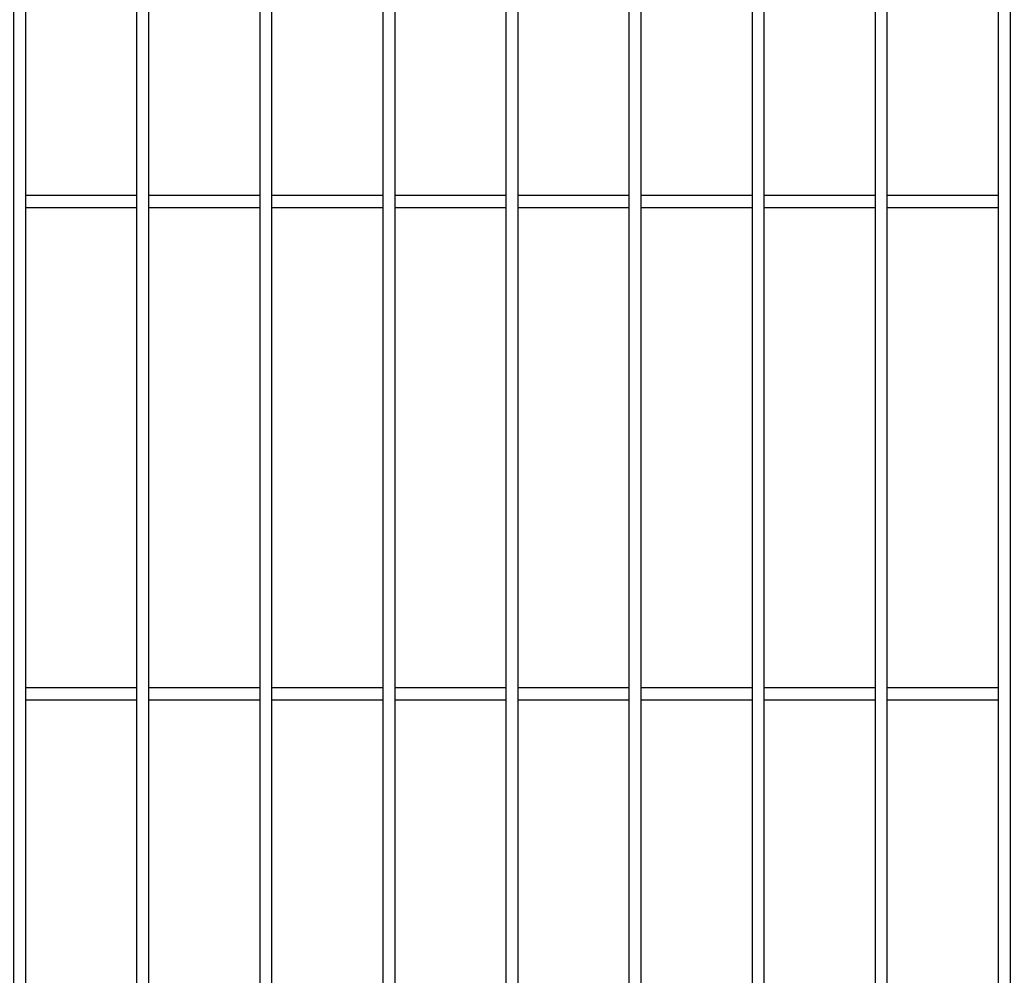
# Model space of a CAD drawing. Header units: inches. Extents: x 43593 to 117387, y -66787 to -26237.
# Tile 45 of 256: x 49165 to 49205, y -33613 to -33574. Entities that reach past the tile are written whole.
import ezdxf

# ---------------------------------------------------------------- set-up
doc = ezdxf.new("R2010")
doc.units = ezdxf.units.IN
doc.header["$MEASUREMENT"] = 0
doc.layers.add('AW OGRODZENIA', color=253, linetype='Continuous')

msp = doc.modelspace()

# ---------------------------------------------------------------- linework, layer by layer
at = {"layer": 'AW OGRODZENIA'}
for p, q in [((49165.638, -33580.863), (49170.142, -33580.863)), ((49165.638, -33580.863), (49170.142, -33580.863)), ((49165.638, -33580.863), (49170.142, -33580.863)), ((49165.638, -33580.863), (49170.142, -33580.863)), ((49165.638, -33580.863), (49170.142, -33580.863)), ((49165.638, -33580.863), (49170.142, -33580.863)), ((49165.638, -33580.863), (49170.142, -33580.863)), ((49165.638, -33580.863), (49170.142, -33580.863)), ((49165.638, -33580.863), (49170.142, -33580.863)), ((49165.638, -33580.863), (49170.142, -33580.863)), ((49165.638, -33580.863), (49170.142, -33580.863)), ((49165.638, -33580.863), (49170.142, -33580.863)), ((49165.638, -33580.863), (49170.142, -33580.863)), ((49165.638, -33580.863), (49170.142, -33580.863)), ((49165.638, -33580.863), (49170.142, -33580.863)), ((49165.638, -33580.863), (49170.142, -33580.863)), ((49165.638, -33580.863), (49170.142, -33580.863)), ((49165.638, -33580.863), (49170.142, -33580.863)), ((49165.638, -33580.863), (49170.142, -33580.863)), ((49165.638, -33580.863), (49170.142, -33580.863)), ((49165.638, -33580.863), (49170.142, -33580.863)), ((49165.638, -33580.863), (49170.142, -33580.863)), ((49165.638, -33580.863), (49170.142, -33580.863)), ((49165.638, -33580.863), (49170.142, -33580.863)), ((49165.638, -33580.863), (49170.142, -33580.863)), ((49170.638, -33580.863), (49175.142, -33580.863)), ((49170.638, -33580.863), (49175.142, -33580.863)), ((49170.638, -33580.863), (49175.142, -33580.863)), ((49170.638, -33580.863), (49175.142, -33580.863)), ((49170.638, -33580.863), (49175.142, -33580.863)), ((49170.638, -33580.863), (49175.142, -33580.863)), ((49170.638, -33580.863), (49175.142, -33580.863)), ((49170.638, -33580.863), (49175.142, -33580.863)), ((49170.638, -33580.863), (49175.142, -33580.863)), ((49170.638, -33580.863), (49175.142, -33580.863)), ((49170.638, -33580.863), (49175.142, -33580.863)), ((49170.638, -33580.863), (49175.142, -33580.863)), ((49170.638, -33580.863), (49175.142, -33580.863)), ((49170.638, -33580.863), (49175.142, -33580.863)), ((49170.638, -33580.863), (49175.142, -33580.863)), ((49170.638, -33580.863), (49175.142, -33580.863)), ((49170.638, -33580.863), (49175.142, -33580.863)), ((49170.638, -33580.863), (49175.142, -33580.863)), ((49170.638, -33580.863), (49175.142, -33580.863)), ((49170.638, -33580.863), (49175.142, -33580.863)), ((49170.638, -33580.863), (49175.142, -33580.863)), ((49170.638, -33580.863), (49175.142, -33580.863)), ((49170.638, -33580.863), (49175.142, -33580.863)), ((49170.638, -33580.863), (49175.142, -33580.863)), ((49170.638, -33580.863), (49175.142, -33580.863)), ((49175.638, -33580.863), (49180.142, -33580.863)), ((49175.638, -33580.863), (49180.142, -33580.863)), ((49175.638, -33580.863), (49180.142, -33580.863)), ((49175.638, -33580.863), (49180.142, -33580.863)), ((49175.638, -33580.863), (49180.142, -33580.863)), ((49175.638, -33580.863), (49180.142, -33580.863)), ((49175.638, -33580.863), (49180.142, -33580.863)), ((49175.638, -33580.863), (49180.142, -33580.863)), ((49175.638, -33580.863), (49180.142, -33580.863)), ((49175.638, -33580.863), (49180.142, -33580.863)), ((49175.638, -33580.863), (49180.142, -33580.863)), ((49175.638, -33580.863), (49180.142, -33580.863)), ((49175.638, -33580.863), (49180.142, -33580.863)), ((49175.638, -33580.863), (49180.142, -33580.863)), ((49175.638, -33580.863), (49180.142, -33580.863)), ((49175.638, -33580.863), (49180.142, -33580.863)), ((49175.638, -33580.863), (49180.142, -33580.863)), ((49175.638, -33580.863), (49180.142, -33580.863)), ((49175.638, -33580.863), (49180.142, -33580.863)), ((49175.638, -33580.863), (49180.142, -33580.863)), ((49175.638, -33580.863), (49180.142, -33580.863)), ((49175.638, -33580.863), (49180.142, -33580.863)), ((49175.638, -33580.863), (49180.142, -33580.863)), ((49175.638, -33580.863), (49180.142, -33580.863)), ((49175.638, -33580.863), (49180.142, -33580.863)), ((49180.638, -33580.863), (49185.142, -33580.863)), ((49180.638, -33580.863), (49185.142, -33580.863)), ((49180.638, -33580.863), (49185.142, -33580.863)), ((49180.638, -33580.863), (49185.142, -33580.863)), ((49180.638, -33580.863), (49185.142, -33580.863)), ((49180.638, -33580.863), (49185.142, -33580.863)), ((49180.638, -33580.863), (49185.142, -33580.863)), ((49180.638, -33580.863), (49185.142, -33580.863)), ((49180.638, -33580.863), (49185.142, -33580.863)), ((49180.638, -33580.863), (49185.142, -33580.863)), ((49180.638, -33580.863), (49185.142, -33580.863)), ((49180.638, -33580.863), (49185.142, -33580.863)), ((49180.638, -33580.863), (49185.142, -33580.863)), ((49180.638, -33580.863), (49185.142, -33580.863)), ((49180.638, -33580.863), (49185.142, -33580.863)), ((49180.638, -33580.863), (49185.142, -33580.863)), ((49180.638, -33580.863), (49185.142, -33580.863)), ((49180.638, -33580.863), (49185.142, -33580.863)), ((49180.638, -33580.863), (49185.142, -33580.863)), ((49180.638, -33580.863), (49185.142, -33580.863)), ((49180.638, -33580.863), (49185.142, -33580.863)), ((49180.638, -33580.863), (49185.142, -33580.863)), ((49180.638, -33580.863), (49185.142, -33580.863)), ((49180.638, -33580.863), (49185.142, -33580.863)), ((49180.638, -33580.863), (49185.142, -33580.863)), ((49185.638, -33580.863), (49190.142, -33580.863)), ((49185.638, -33580.863), (49190.142, -33580.863)), ((49185.638, -33580.863), (49190.142, -33580.863)), ((49185.638, -33580.863), (49190.142, -33580.863)), ((49185.638, -33580.863), (49190.142, -33580.863)), ((49185.638, -33580.863), (49190.142, -33580.863)), ((49185.638, -33580.863), (49190.142, -33580.863)), ((49185.638, -33580.863), (49190.142, -33580.863)), ((49185.638, -33580.863), (49190.142, -33580.863)), ((49185.638, -33580.863), (49190.142, -33580.863)), ((49185.638, -33580.863), (49190.142, -33580.863)), ((49185.638, -33580.863), (49190.142, -33580.863)), ((49185.638, -33580.863), (49190.142, -33580.863)), ((49185.638, -33580.863), (49190.142, -33580.863)), ((49185.638, -33580.863), (49190.142, -33580.863)), ((49185.638, -33580.863), (49190.142, -33580.863)), ((49185.638, -33580.863), (49190.142, -33580.863)), ((49185.638, -33580.863), (49190.142, -33580.863)), ((49185.638, -33580.863), (49190.142, -33580.863)), ((49185.638, -33580.863), (49190.142, -33580.863)), ((49185.638, -33580.863), (49190.142, -33580.863)), ((49185.638, -33580.863), (49190.142, -33580.863)), ((49185.638, -33580.863), (49190.142, -33580.863)), ((49185.638, -33580.863), (49190.142, -33580.863)), ((49185.638, -33580.863), (49190.142, -33580.863)), ((49190.638, -33580.863), (49195.142, -33580.863)), ((49190.638, -33580.863), (49195.142, -33580.863)), ((49190.638, -33580.863), (49195.142, -33580.863)), ((49190.638, -33580.863), (49195.142, -33580.863)), ((49190.638, -33580.863), (49195.142, -33580.863)), ((49190.638, -33580.863), (49195.142, -33580.863)), ((49190.638, -33580.863), (49195.142, -33580.863)), ((49190.638, -33580.863), (49195.142, -33580.863)), ((49190.638, -33580.863), (49195.142, -33580.863)), ((49190.638, -33580.863), (49195.142, -33580.863)), ((49190.638, -33580.863), (49195.142, -33580.863)), ((49190.638, -33580.863), (49195.142, -33580.863)), ((49190.638, -33580.863), (49195.142, -33580.863)), ((49190.638, -33580.863), (49195.142, -33580.863)), ((49190.638, -33580.863), (49195.142, -33580.863)), ((49190.638, -33580.863), (49195.142, -33580.863)), ((49190.638, -33580.863), (49195.142, -33580.863)), ((49190.638, -33580.863), (49195.142, -33580.863)), ((49190.638, -33580.863), (49195.142, -33580.863)), ((49190.638, -33580.863), (49195.142, -33580.863)), ((49190.638, -33580.863), (49195.142, -33580.863)), ((49190.638, -33580.863), (49195.142, -33580.863)), ((49190.638, -33580.863), (49195.142, -33580.863)), ((49190.638, -33580.863), (49195.142, -33580.863)), ((49190.638, -33580.863), (49195.142, -33580.863)), ((49195.638, -33580.863), (49200.142, -33580.863)), ((49195.638, -33580.863), (49200.142, -33580.863)), ((49195.638, -33580.863), (49200.142, -33580.863)), ((49195.638, -33580.863), (49200.142, -33580.863)), ((49195.638, -33580.863), (49200.142, -33580.863)), ((49195.638, -33580.863), (49200.142, -33580.863)), ((49195.638, -33580.863), (49200.142, -33580.863)), ((49195.638, -33580.863), (49200.142, -33580.863)), ((49195.638, -33580.863), (49200.142, -33580.863)), ((49195.638, -33580.863), (49200.142, -33580.863)), ((49195.638, -33580.863), (49200.142, -33580.863)), ((49195.638, -33580.863), (49200.142, -33580.863)), ((49195.638, -33580.863), (49200.142, -33580.863)), ((49195.638, -33580.863), (49200.142, -33580.863)), ((49195.638, -33580.863), (49200.142, -33580.863)), ((49195.638, -33580.863), (49200.142, -33580.863)), ((49195.638, -33580.863), (49200.142, -33580.863)), ((49195.638, -33580.863), (49200.142, -33580.863)), ((49195.638, -33580.863), (49200.142, -33580.863)), ((49195.638, -33580.863), (49200.142, -33580.863)), ((49195.638, -33580.863), (49200.142, -33580.863)), ((49195.638, -33580.863), (49200.142, -33580.863)), ((49195.638, -33580.863), (49200.142, -33580.863)), ((49195.638, -33580.863), (49200.142, -33580.863)), ((49195.638, -33580.863), (49200.142, -33580.863)), ((49200.638, -33580.863), (49205.142, -33580.863)), ((49200.638, -33580.863), (49205.142, -33580.863)), ((49200.638, -33580.863), (49205.142, -33580.863)), ((49200.638, -33580.863), (49205.142, -33580.863)), ((49200.638, -33580.863), (49205.142, -33580.863)), ((49200.638, -33580.863), (49205.142, -33580.863)), ((49200.638, -33580.863), (49205.142, -33580.863)), ((49200.638, -33580.863), (49205.142, -33580.863)), ((49200.638, -33580.863), (49205.142, -33580.863)), ((49200.638, -33580.863), (49205.142, -33580.863)), ((49200.638, -33580.863), (49205.142, -33580.863)), ((49200.638, -33580.863), (49205.142, -33580.863)), ((49200.638, -33580.863), (49205.142, -33580.863)), ((49200.638, -33580.863), (49205.142, -33580.863)), ((49200.638, -33580.863), (49205.142, -33580.863)), ((49200.638, -33580.863), (49205.142, -33580.863)), ((49200.638, -33580.863), (49205.142, -33580.863)), ((49200.638, -33580.863), (49205.142, -33580.863)), ((49200.638, -33580.863), (49205.142, -33580.863)), ((49200.638, -33580.863), (49205.142, -33580.863)), ((49200.638, -33580.863), (49205.142, -33580.863)), ((49200.638, -33580.863), (49205.142, -33580.863)), ((49200.638, -33580.863), (49205.142, -33580.863)), ((49200.638, -33580.863), (49205.142, -33580.863)), ((49200.638, -33580.863), (49205.142, -33580.863)), ((49165.638, -33581.363), (49170.142, -33581.363)), ((49165.638, -33581.363), (49170.142, -33581.363)), ((49165.638, -33581.363), (49170.142, -33581.363)), ((49165.638, -33581.363), (49170.142, -33581.363)), ((49165.638, -33581.363), (49170.142, -33581.363)), ((49165.638, -33581.363), (49170.142, -33581.363)), ((49165.638, -33581.363), (49170.142, -33581.363)), ((49165.638, -33581.363), (49170.142, -33581.363)), ((49165.638, -33581.363), (49170.142, -33581.363)), ((49165.638, -33581.363), (49170.142, -33581.363)), ((49165.638, -33581.363), (49170.142, -33581.363)), ((49165.638, -33581.363), (49170.142, -33581.363)), ((49165.638, -33581.363), (49170.142, -33581.363)), ((49165.638, -33581.363), (49170.142, -33581.363)), ((49165.638, -33581.363), (49170.142, -33581.363)), ((49165.638, -33581.363), (49170.142, -33581.363)), ((49165.638, -33581.363), (49170.142, -33581.363)), ((49165.638, -33581.363), (49170.142, -33581.363)), ((49165.638, -33581.363), (49170.142, -33581.363)), ((49165.638, -33581.363), (49170.142, -33581.363)), ((49165.638, -33581.363), (49170.142, -33581.363)), ((49165.638, -33581.363), (49170.142, -33581.363)), ((49165.638, -33581.363), (49170.142, -33581.363)), ((49165.638, -33581.363), (49170.142, -33581.363)), ((49165.638, -33581.363), (49170.142, -33581.363)), ((49170.638, -33581.363), (49175.142, -33581.363)), ((49170.638, -33581.363), (49175.142, -33581.363)), ((49170.638, -33581.363), (49175.142, -33581.363)), ((49170.638, -33581.363), (49175.142, -33581.363)), ((49170.638, -33581.363), (49175.142, -33581.363)), ((49170.638, -33581.363), (49175.142, -33581.363)), ((49170.638, -33581.363), (49175.142, -33581.363)), ((49170.638, -33581.363), (49175.142, -33581.363)), ((49170.638, -33581.363), (49175.142, -33581.363)), ((49170.638, -33581.363), (49175.142, -33581.363)), ((49170.638, -33581.363), (49175.142, -33581.363)), ((49170.638, -33581.363), (49175.142, -33581.363)), ((49170.638, -33581.363), (49175.142, -33581.363)), ((49170.638, -33581.363), (49175.142, -33581.363)), ((49170.638, -33581.363), (49175.142, -33581.363)), ((49170.638, -33581.363), (49175.142, -33581.363)), ((49170.638, -33581.363), (49175.142, -33581.363)), ((49170.638, -33581.363), (49175.142, -33581.363)), ((49170.638, -33581.363), (49175.142, -33581.363)), ((49170.638, -33581.363), (49175.142, -33581.363)), ((49170.638, -33581.363), (49175.142, -33581.363)), ((49170.638, -33581.363), (49175.142, -33581.363)), ((49170.638, -33581.363), (49175.142, -33581.363)), ((49170.638, -33581.363), (49175.142, -33581.363)), ((49170.638, -33581.363), (49175.142, -33581.363)), ((49175.638, -33581.363), (49180.142, -33581.363)), ((49175.638, -33581.363), (49180.142, -33581.363)), ((49175.638, -33581.363), (49180.142, -33581.363)), ((49175.638, -33581.363), (49180.142, -33581.363)), ((49175.638, -33581.363), (49180.142, -33581.363)), ((49175.638, -33581.363), (49180.142, -33581.363)), ((49175.638, -33581.363), (49180.142, -33581.363)), ((49175.638, -33581.363), (49180.142, -33581.363)), ((49175.638, -33581.363), (49180.142, -33581.363)), ((49175.638, -33581.363), (49180.142, -33581.363)), ((49175.638, -33581.363), (49180.142, -33581.363)), ((49175.638, -33581.363), (49180.142, -33581.363)), ((49175.638, -33581.363), (49180.142, -33581.363)), ((49175.638, -33581.363), (49180.142, -33581.363)), ((49175.638, -33581.363), (49180.142, -33581.363)), ((49175.638, -33581.363), (49180.142, -33581.363)), ((49175.638, -33581.363), (49180.142, -33581.363)), ((49175.638, -33581.363), (49180.142, -33581.363)), ((49175.638, -33581.363), (49180.142, -33581.363)), ((49175.638, -33581.363), (49180.142, -33581.363)), ((49175.638, -33581.363), (49180.142, -33581.363)), ((49175.638, -33581.363), (49180.142, -33581.363)), ((49175.638, -33581.363), (49180.142, -33581.363)), ((49175.638, -33581.363), (49180.142, -33581.363)), ((49175.638, -33581.363), (49180.142, -33581.363)), ((49180.638, -33581.363), (49185.142, -33581.363)), ((49180.638, -33581.363), (49185.142, -33581.363)), ((49180.638, -33581.363), (49185.142, -33581.363)), ((49180.638, -33581.363), (49185.142, -33581.363)), ((49180.638, -33581.363), (49185.142, -33581.363)), ((49180.638, -33581.363), (49185.142, -33581.363)), ((49180.638, -33581.363), (49185.142, -33581.363)), ((49180.638, -33581.363), (49185.142, -33581.363)), ((49180.638, -33581.363), (49185.142, -33581.363)), ((49180.638, -33581.363), (49185.142, -33581.363)), ((49180.638, -33581.363), (49185.142, -33581.363)), ((49180.638, -33581.363), (49185.142, -33581.363)), ((49180.638, -33581.363), (49185.142, -33581.363)), ((49180.638, -33581.363), (49185.142, -33581.363)), ((49180.638, -33581.363), (49185.142, -33581.363)), ((49180.638, -33581.363), (49185.142, -33581.363)), ((49180.638, -33581.363), (49185.142, -33581.363)), ((49180.638, -33581.363), (49185.142, -33581.363)), ((49180.638, -33581.363), (49185.142, -33581.363)), ((49180.638, -33581.363), (49185.142, -33581.363)), ((49180.638, -33581.363), (49185.142, -33581.363)), ((49180.638, -33581.363), (49185.142, -33581.363)), ((49180.638, -33581.363), (49185.142, -33581.363)), ((49180.638, -33581.363), (49185.142, -33581.363)), ((49180.638, -33581.363), (49185.142, -33581.363)), ((49185.638, -33581.363), (49190.142, -33581.363)), ((49185.638, -33581.363), (49190.142, -33581.363)), ((49185.638, -33581.363), (49190.142, -33581.363)), ((49185.638, -33581.363), (49190.142, -33581.363)), ((49185.638, -33581.363), (49190.142, -33581.363)), ((49185.638, -33581.363), (49190.142, -33581.363)), ((49185.638, -33581.363), (49190.142, -33581.363)), ((49185.638, -33581.363), (49190.142, -33581.363)), ((49185.638, -33581.363), (49190.142, -33581.363)), ((49185.638, -33581.363), (49190.142, -33581.363)), ((49185.638, -33581.363), (49190.142, -33581.363)), ((49185.638, -33581.363), (49190.142, -33581.363)), ((49185.638, -33581.363), (49190.142, -33581.363)), ((49185.638, -33581.363), (49190.142, -33581.363)), ((49185.638, -33581.363), (49190.142, -33581.363)), ((49185.638, -33581.363), (49190.142, -33581.363)), ((49185.638, -33581.363), (49190.142, -33581.363)), ((49185.638, -33581.363), (49190.142, -33581.363)), ((49185.638, -33581.363), (49190.142, -33581.363)), ((49185.638, -33581.363), (49190.142, -33581.363)), ((49185.638, -33581.363), (49190.142, -33581.363)), ((49185.638, -33581.363), (49190.142, -33581.363)), ((49185.638, -33581.363), (49190.142, -33581.363)), ((49185.638, -33581.363), (49190.142, -33581.363)), ((49185.638, -33581.363), (49190.142, -33581.363)), ((49190.638, -33581.363), (49195.142, -33581.363)), ((49190.638, -33581.363), (49195.142, -33581.363)), ((49190.638, -33581.363), (49195.142, -33581.363)), ((49190.638, -33581.363), (49195.142, -33581.363)), ((49190.638, -33581.363), (49195.142, -33581.363)), ((49190.638, -33581.363), (49195.142, -33581.363)), ((49190.638, -33581.363), (49195.142, -33581.363)), ((49190.638, -33581.363), (49195.142, -33581.363)), ((49190.638, -33581.363), (49195.142, -33581.363)), ((49190.638, -33581.363), (49195.142, -33581.363)), ((49190.638, -33581.363), (49195.142, -33581.363)), ((49190.638, -33581.363), (49195.142, -33581.363)), ((49190.638, -33581.363), (49195.142, -33581.363)), ((49190.638, -33581.363), (49195.142, -33581.363)), ((49190.638, -33581.363), (49195.142, -33581.363)), ((49190.638, -33581.363), (49195.142, -33581.363)), ((49190.638, -33581.363), (49195.142, -33581.363)), ((49190.638, -33581.363), (49195.142, -33581.363)), ((49190.638, -33581.363), (49195.142, -33581.363)), ((49190.638, -33581.363), (49195.142, -33581.363)), ((49190.638, -33581.363), (49195.142, -33581.363)), ((49190.638, -33581.363), (49195.142, -33581.363)), ((49190.638, -33581.363), (49195.142, -33581.363)), ((49190.638, -33581.363), (49195.142, -33581.363)), ((49190.638, -33581.363), (49195.142, -33581.363)), ((49195.638, -33581.363), (49200.142, -33581.363)), ((49195.638, -33581.363), (49200.142, -33581.363)), ((49195.638, -33581.363), (49200.142, -33581.363)), ((49195.638, -33581.363), (49200.142, -33581.363)), ((49195.638, -33581.363), (49200.142, -33581.363)), ((49195.638, -33581.363), (49200.142, -33581.363)), ((49195.638, -33581.363), (49200.142, -33581.363)), ((49195.638, -33581.363), (49200.142, -33581.363)), ((49195.638, -33581.363), (49200.142, -33581.363)), ((49195.638, -33581.363), (49200.142, -33581.363)), ((49195.638, -33581.363), (49200.142, -33581.363)), ((49195.638, -33581.363), (49200.142, -33581.363)), ((49195.638, -33581.363), (49200.142, -33581.363)), ((49195.638, -33581.363), (49200.142, -33581.363)), ((49195.638, -33581.363), (49200.142, -33581.363)), ((49195.638, -33581.363), (49200.142, -33581.363)), ((49195.638, -33581.363), (49200.142, -33581.363)), ((49195.638, -33581.363), (49200.142, -33581.363)), ((49195.638, -33581.363), (49200.142, -33581.363)), ((49195.638, -33581.363), (49200.142, -33581.363)), ((49195.638, -33581.363), (49200.142, -33581.363)), ((49195.638, -33581.363), (49200.142, -33581.363)), ((49195.638, -33581.363), (49200.142, -33581.363)), ((49195.638, -33581.363), (49200.142, -33581.363)), ((49195.638, -33581.363), (49200.142, -33581.363)), ((49200.638, -33581.363), (49205.142, -33581.363)), ((49200.638, -33581.363), (49205.142, -33581.363)), ((49200.638, -33581.363), (49205.142, -33581.363)), ((49200.638, -33581.363), (49205.142, -33581.363)), ((49200.638, -33581.363), (49205.142, -33581.363)), ((49200.638, -33581.363), (49205.142, -33581.363)), ((49200.638, -33581.363), (49205.142, -33581.363)), ((49200.638, -33581.363), (49205.142, -33581.363)), ((49200.638, -33581.363), (49205.142, -33581.363)), ((49200.638, -33581.363), (49205.142, -33581.363)), ((49200.638, -33581.363), (49205.142, -33581.363)), ((49200.638, -33581.363), (49205.142, -33581.363)), ((49200.638, -33581.363), (49205.142, -33581.363)), ((49200.638, -33581.363), (49205.142, -33581.363)), ((49200.638, -33581.363), (49205.142, -33581.363)), ((49200.638, -33581.363), (49205.142, -33581.363)), ((49200.638, -33581.363), (49205.142, -33581.363)), ((49200.638, -33581.363), (49205.142, -33581.363)), ((49200.638, -33581.363), (49205.142, -33581.363)), ((49200.638, -33581.363), (49205.142, -33581.363)), ((49200.638, -33581.363), (49205.142, -33581.363)), ((49200.638, -33581.363), (49205.142, -33581.363)), ((49200.638, -33581.363), (49205.142, -33581.363)), ((49200.638, -33581.363), (49205.142, -33581.363)), ((49200.638, -33581.363), (49205.142, -33581.363)), ((49165.638, -33600.863), (49170.142, -33600.863)), ((49165.638, -33600.863), (49170.142, -33600.863)), ((49165.638, -33600.863), (49170.142, -33600.863)), ((49165.638, -33600.863), (49170.142, -33600.863)), ((49165.638, -33600.863), (49170.142, -33600.863)), ((49165.638, -33600.863), (49170.142, -33600.863)), ((49165.638, -33600.863), (49170.142, -33600.863)), ((49165.638, -33600.863), (49170.142, -33600.863)), ((49165.638, -33600.863), (49170.142, -33600.863)), ((49165.638, -33600.863), (49170.142, -33600.863)), ((49165.638, -33600.863), (49170.142, -33600.863)), ((49165.638, -33600.863), (49170.142, -33600.863)), ((49165.638, -33600.863), (49170.142, -33600.863)), ((49165.638, -33600.863), (49170.142, -33600.863)), ((49165.638, -33600.863), (49170.142, -33600.863)), ((49165.638, -33600.863), (49170.142, -33600.863)), ((49165.638, -33600.863), (49170.142, -33600.863)), ((49165.638, -33600.863), (49170.142, -33600.863)), ((49165.638, -33600.863), (49170.142, -33600.863)), ((49165.638, -33600.863), (49170.142, -33600.863)), ((49165.638, -33600.863), (49170.142, -33600.863)), ((49165.638, -33600.863), (49170.142, -33600.863)), ((49165.638, -33600.863), (49170.142, -33600.863)), ((49165.638, -33600.863), (49170.142, -33600.863)), ((49165.638, -33600.863), (49170.142, -33600.863)), ((49170.638, -33600.863), (49175.142, -33600.863)), ((49170.638, -33600.863), (49175.142, -33600.863)), ((49170.638, -33600.863), (49175.142, -33600.863)), ((49170.638, -33600.863), (49175.142, -33600.863)), ((49170.638, -33600.863), (49175.142, -33600.863)), ((49170.638, -33600.863), (49175.142, -33600.863)), ((49170.638, -33600.863), (49175.142, -33600.863)), ((49170.638, -33600.863), (49175.142, -33600.863)), ((49170.638, -33600.863), (49175.142, -33600.863)), ((49170.638, -33600.863), (49175.142, -33600.863)), ((49170.638, -33600.863), (49175.142, -33600.863)), ((49170.638, -33600.863), (49175.142, -33600.863)), ((49170.638, -33600.863), (49175.142, -33600.863)), ((49170.638, -33600.863), (49175.142, -33600.863)), ((49170.638, -33600.863), (49175.142, -33600.863)), ((49170.638, -33600.863), (49175.142, -33600.863)), ((49170.638, -33600.863), (49175.142, -33600.863)), ((49170.638, -33600.863), (49175.142, -33600.863)), ((49170.638, -33600.863), (49175.142, -33600.863)), ((49170.638, -33600.863), (49175.142, -33600.863)), ((49170.638, -33600.863), (49175.142, -33600.863)), ((49170.638, -33600.863), (49175.142, -33600.863)), ((49170.638, -33600.863), (49175.142, -33600.863)), ((49170.638, -33600.863), (49175.142, -33600.863)), ((49170.638, -33600.863), (49175.142, -33600.863)), ((49175.638, -33600.863), (49180.142, -33600.863)), ((49175.638, -33600.863), (49180.142, -33600.863)), ((49175.638, -33600.863), (49180.142, -33600.863)), ((49175.638, -33600.863), (49180.142, -33600.863)), ((49175.638, -33600.863), (49180.142, -33600.863)), ((49175.638, -33600.863), (49180.142, -33600.863)), ((49175.638, -33600.863), (49180.142, -33600.863)), ((49175.638, -33600.863), (49180.142, -33600.863)), ((49175.638, -33600.863), (49180.142, -33600.863)), ((49175.638, -33600.863), (49180.142, -33600.863)), ((49175.638, -33600.863), (49180.142, -33600.863)), ((49175.638, -33600.863), (49180.142, -33600.863)), ((49175.638, -33600.863), (49180.142, -33600.863)), ((49175.638, -33600.863), (49180.142, -33600.863)), ((49175.638, -33600.863), (49180.142, -33600.863)), ((49175.638, -33600.863), (49180.142, -33600.863)), ((49175.638, -33600.863), (49180.142, -33600.863)), ((49175.638, -33600.863), (49180.142, -33600.863)), ((49175.638, -33600.863), (49180.142, -33600.863)), ((49175.638, -33600.863), (49180.142, -33600.863)), ((49175.638, -33600.863), (49180.142, -33600.863)), ((49175.638, -33600.863), (49180.142, -33600.863)), ((49175.638, -33600.863), (49180.142, -33600.863)), ((49175.638, -33600.863), (49180.142, -33600.863)), ((49175.638, -33600.863), (49180.142, -33600.863)), ((49180.638, -33600.863), (49185.142, -33600.863)), ((49180.638, -33600.863), (49185.142, -33600.863)), ((49180.638, -33600.863), (49185.142, -33600.863)), ((49180.638, -33600.863), (49185.142, -33600.863)), ((49180.638, -33600.863), (49185.142, -33600.863)), ((49180.638, -33600.863), (49185.142, -33600.863)), ((49180.638, -33600.863), (49185.142, -33600.863)), ((49180.638, -33600.863), (49185.142, -33600.863)), ((49180.638, -33600.863), (49185.142, -33600.863)), ((49180.638, -33600.863), (49185.142, -33600.863)), ((49180.638, -33600.863), (49185.142, -33600.863)), ((49180.638, -33600.863), (49185.142, -33600.863)), ((49180.638, -33600.863), (49185.142, -33600.863)), ((49180.638, -33600.863), (49185.142, -33600.863)), ((49180.638, -33600.863), (49185.142, -33600.863)), ((49180.638, -33600.863), (49185.142, -33600.863)), ((49180.638, -33600.863), (49185.142, -33600.863)), ((49180.638, -33600.863), (49185.142, -33600.863)), ((49180.638, -33600.863), (49185.142, -33600.863)), ((49180.638, -33600.863), (49185.142, -33600.863)), ((49180.638, -33600.863), (49185.142, -33600.863)), ((49180.638, -33600.863), (49185.142, -33600.863)), ((49180.638, -33600.863), (49185.142, -33600.863)), ((49180.638, -33600.863), (49185.142, -33600.863)), ((49180.638, -33600.863), (49185.142, -33600.863)), ((49185.638, -33600.863), (49190.142, -33600.863)), ((49185.638, -33600.863), (49190.142, -33600.863)), ((49185.638, -33600.863), (49190.142, -33600.863)), ((49185.638, -33600.863), (49190.142, -33600.863)), ((49185.638, -33600.863), (49190.142, -33600.863)), ((49185.638, -33600.863), (49190.142, -33600.863)), ((49185.638, -33600.863), (49190.142, -33600.863)), ((49185.638, -33600.863), (49190.142, -33600.863)), ((49185.638, -33600.863), (49190.142, -33600.863)), ((49185.638, -33600.863), (49190.142, -33600.863)), ((49185.638, -33600.863), (49190.142, -33600.863)), ((49185.638, -33600.863), (49190.142, -33600.863)), ((49185.638, -33600.863), (49190.142, -33600.863)), ((49185.638, -33600.863), (49190.142, -33600.863)), ((49185.638, -33600.863), (49190.142, -33600.863)), ((49185.638, -33600.863), (49190.142, -33600.863)), ((49185.638, -33600.863), (49190.142, -33600.863)), ((49185.638, -33600.863), (49190.142, -33600.863)), ((49185.638, -33600.863), (49190.142, -33600.863)), ((49185.638, -33600.863), (49190.142, -33600.863)), ((49185.638, -33600.863), (49190.142, -33600.863)), ((49185.638, -33600.863), (49190.142, -33600.863)), ((49185.638, -33600.863), (49190.142, -33600.863)), ((49185.638, -33600.863), (49190.142, -33600.863)), ((49185.638, -33600.863), (49190.142, -33600.863)), ((49190.638, -33600.863), (49195.142, -33600.863)), ((49190.638, -33600.863), (49195.142, -33600.863)), ((49190.638, -33600.863), (49195.142, -33600.863)), ((49190.638, -33600.863), (49195.142, -33600.863)), ((49190.638, -33600.863), (49195.142, -33600.863)), ((49190.638, -33600.863), (49195.142, -33600.863)), ((49190.638, -33600.863), (49195.142, -33600.863)), ((49190.638, -33600.863), (49195.142, -33600.863)), ((49190.638, -33600.863), (49195.142, -33600.863)), ((49190.638, -33600.863), (49195.142, -33600.863)), ((49190.638, -33600.863), (49195.142, -33600.863)), ((49190.638, -33600.863), (49195.142, -33600.863)), ((49190.638, -33600.863), (49195.142, -33600.863)), ((49190.638, -33600.863), (49195.142, -33600.863)), ((49190.638, -33600.863), (49195.142, -33600.863)), ((49190.638, -33600.863), (49195.142, -33600.863)), ((49190.638, -33600.863), (49195.142, -33600.863)), ((49190.638, -33600.863), (49195.142, -33600.863)), ((49190.638, -33600.863), (49195.142, -33600.863)), ((49190.638, -33600.863), (49195.142, -33600.863)), ((49190.638, -33600.863), (49195.142, -33600.863)), ((49190.638, -33600.863), (49195.142, -33600.863)), ((49190.638, -33600.863), (49195.142, -33600.863)), ((49190.638, -33600.863), (49195.142, -33600.863)), ((49190.638, -33600.863), (49195.142, -33600.863)), ((49195.638, -33600.863), (49200.142, -33600.863)), ((49195.638, -33600.863), (49200.142, -33600.863)), ((49195.638, -33600.863), (49200.142, -33600.863)), ((49195.638, -33600.863), (49200.142, -33600.863)), ((49195.638, -33600.863), (49200.142, -33600.863)), ((49195.638, -33600.863), (49200.142, -33600.863)), ((49195.638, -33600.863), (49200.142, -33600.863)), ((49195.638, -33600.863), (49200.142, -33600.863)), ((49195.638, -33600.863), (49200.142, -33600.863)), ((49195.638, -33600.863), (49200.142, -33600.863)), ((49195.638, -33600.863), (49200.142, -33600.863)), ((49195.638, -33600.863), (49200.142, -33600.863)), ((49195.638, -33600.863), (49200.142, -33600.863)), ((49195.638, -33600.863), (49200.142, -33600.863)), ((49195.638, -33600.863), (49200.142, -33600.863)), ((49195.638, -33600.863), (49200.142, -33600.863)), ((49195.638, -33600.863), (49200.142, -33600.863)), ((49195.638, -33600.863), (49200.142, -33600.863)), ((49195.638, -33600.863), (49200.142, -33600.863)), ((49195.638, -33600.863), (49200.142, -33600.863)), ((49195.638, -33600.863), (49200.142, -33600.863)), ((49195.638, -33600.863), (49200.142, -33600.863)), ((49195.638, -33600.863), (49200.142, -33600.863)), ((49195.638, -33600.863), (49200.142, -33600.863)), ((49195.638, -33600.863), (49200.142, -33600.863)), ((49200.638, -33600.863), (49205.142, -33600.863)), ((49200.638, -33600.863), (49205.142, -33600.863)), ((49200.638, -33600.863), (49205.142, -33600.863)), ((49200.638, -33600.863), (49205.142, -33600.863)), ((49200.638, -33600.863), (49205.142, -33600.863)), ((49200.638, -33600.863), (49205.142, -33600.863)), ((49200.638, -33600.863), (49205.142, -33600.863)), ((49200.638, -33600.863), (49205.142, -33600.863)), ((49200.638, -33600.863), (49205.142, -33600.863)), ((49200.638, -33600.863), (49205.142, -33600.863)), ((49200.638, -33600.863), (49205.142, -33600.863)), ((49200.638, -33600.863), (49205.142, -33600.863)), ((49200.638, -33600.863), (49205.142, -33600.863)), ((49200.638, -33600.863), (49205.142, -33600.863)), ((49200.638, -33600.863), (49205.142, -33600.863)), ((49200.638, -33600.863), (49205.142, -33600.863)), ((49200.638, -33600.863), (49205.142, -33600.863)), ((49200.638, -33600.863), (49205.142, -33600.863)), ((49200.638, -33600.863), (49205.142, -33600.863)), ((49200.638, -33600.863), (49205.142, -33600.863)), ((49200.638, -33600.863), (49205.142, -33600.863)), ((49200.638, -33600.863), (49205.142, -33600.863)), ((49200.638, -33600.863), (49205.142, -33600.863)), ((49200.638, -33600.863), (49205.142, -33600.863)), ((49200.638, -33600.863), (49205.142, -33600.863)), ((49165.638, -33601.363), (49170.142, -33601.363)), ((49165.638, -33601.363), (49170.142, -33601.363)), ((49165.638, -33601.363), (49170.142, -33601.363)), ((49165.638, -33601.363), (49170.142, -33601.363)), ((49165.638, -33601.363), (49170.142, -33601.363)), ((49165.638, -33601.363), (49170.142, -33601.363)), ((49165.638, -33601.363), (49170.142, -33601.363)), ((49165.638, -33601.363), (49170.142, -33601.363)), ((49165.638, -33601.363), (49170.142, -33601.363)), ((49165.638, -33601.363), (49170.142, -33601.363)), ((49165.638, -33601.363), (49170.142, -33601.363)), ((49165.638, -33601.363), (49170.142, -33601.363)), ((49165.638, -33601.363), (49170.142, -33601.363)), ((49165.638, -33601.363), (49170.142, -33601.363)), ((49165.638, -33601.363), (49170.142, -33601.363)), ((49165.638, -33601.363), (49170.142, -33601.363)), ((49165.638, -33601.363), (49170.142, -33601.363)), ((49165.638, -33601.363), (49170.142, -33601.363)), ((49165.638, -33601.363), (49170.142, -33601.363)), ((49165.638, -33601.363), (49170.142, -33601.363)), ((49165.638, -33601.363), (49170.142, -33601.363)), ((49165.638, -33601.363), (49170.142, -33601.363)), ((49165.638, -33601.363), (49170.142, -33601.363)), ((49165.638, -33601.363), (49170.142, -33601.363)), ((49165.638, -33601.363), (49170.142, -33601.363)), ((49170.638, -33601.363), (49175.142, -33601.363)), ((49170.638, -33601.363), (49175.142, -33601.363)), ((49170.638, -33601.363), (49175.142, -33601.363)), ((49170.638, -33601.363), (49175.142, -33601.363)), ((49170.638, -33601.363), (49175.142, -33601.363)), ((49170.638, -33601.363), (49175.142, -33601.363)), ((49170.638, -33601.363), (49175.142, -33601.363)), ((49170.638, -33601.363), (49175.142, -33601.363)), ((49170.638, -33601.363), (49175.142, -33601.363)), ((49170.638, -33601.363), (49175.142, -33601.363)), ((49170.638, -33601.363), (49175.142, -33601.363)), ((49170.638, -33601.363), (49175.142, -33601.363)), ((49170.638, -33601.363), (49175.142, -33601.363)), ((49170.638, -33601.363), (49175.142, -33601.363)), ((49170.638, -33601.363), (49175.142, -33601.363)), ((49170.638, -33601.363), (49175.142, -33601.363)), ((49170.638, -33601.363), (49175.142, -33601.363)), ((49170.638, -33601.363), (49175.142, -33601.363)), ((49170.638, -33601.363), (49175.142, -33601.363)), ((49170.638, -33601.363), (49175.142, -33601.363)), ((49170.638, -33601.363), (49175.142, -33601.363)), ((49170.638, -33601.363), (49175.142, -33601.363)), ((49170.638, -33601.363), (49175.142, -33601.363)), ((49170.638, -33601.363), (49175.142, -33601.363)), ((49170.638, -33601.363), (49175.142, -33601.363)), ((49175.638, -33601.363), (49180.142, -33601.363)), ((49175.638, -33601.363), (49180.142, -33601.363)), ((49175.638, -33601.363), (49180.142, -33601.363)), ((49175.638, -33601.363), (49180.142, -33601.363)), ((49175.638, -33601.363), (49180.142, -33601.363)), ((49175.638, -33601.363), (49180.142, -33601.363)), ((49175.638, -33601.363), (49180.142, -33601.363)), ((49175.638, -33601.363), (49180.142, -33601.363)), ((49175.638, -33601.363), (49180.142, -33601.363)), ((49175.638, -33601.363), (49180.142, -33601.363)), ((49175.638, -33601.363), (49180.142, -33601.363)), ((49175.638, -33601.363), (49180.142, -33601.363)), ((49175.638, -33601.363), (49180.142, -33601.363)), ((49175.638, -33601.363), (49180.142, -33601.363)), ((49175.638, -33601.363), (49180.142, -33601.363)), ((49175.638, -33601.363), (49180.142, -33601.363)), ((49175.638, -33601.363), (49180.142, -33601.363)), ((49175.638, -33601.363), (49180.142, -33601.363)), ((49175.638, -33601.363), (49180.142, -33601.363)), ((49175.638, -33601.363), (49180.142, -33601.363)), ((49175.638, -33601.363), (49180.142, -33601.363)), ((49175.638, -33601.363), (49180.142, -33601.363)), ((49175.638, -33601.363), (49180.142, -33601.363)), ((49175.638, -33601.363), (49180.142, -33601.363)), ((49175.638, -33601.363), (49180.142, -33601.363)), ((49180.638, -33601.363), (49185.142, -33601.363)), ((49180.638, -33601.363), (49185.142, -33601.363)), ((49180.638, -33601.363), (49185.142, -33601.363)), ((49180.638, -33601.363), (49185.142, -33601.363)), ((49180.638, -33601.363), (49185.142, -33601.363)), ((49180.638, -33601.363), (49185.142, -33601.363)), ((49180.638, -33601.363), (49185.142, -33601.363)), ((49180.638, -33601.363), (49185.142, -33601.363)), ((49180.638, -33601.363), (49185.142, -33601.363)), ((49180.638, -33601.363), (49185.142, -33601.363)), ((49180.638, -33601.363), (49185.142, -33601.363)), ((49180.638, -33601.363), (49185.142, -33601.363)), ((49180.638, -33601.363), (49185.142, -33601.363)), ((49180.638, -33601.363), (49185.142, -33601.363)), ((49180.638, -33601.363), (49185.142, -33601.363)), ((49180.638, -33601.363), (49185.142, -33601.363)), ((49180.638, -33601.363), (49185.142, -33601.363)), ((49180.638, -33601.363), (49185.142, -33601.363)), ((49180.638, -33601.363), (49185.142, -33601.363)), ((49180.638, -33601.363), (49185.142, -33601.363)), ((49180.638, -33601.363), (49185.142, -33601.363)), ((49180.638, -33601.363), (49185.142, -33601.363)), ((49180.638, -33601.363), (49185.142, -33601.363)), ((49180.638, -33601.363), (49185.142, -33601.363)), ((49180.638, -33601.363), (49185.142, -33601.363)), ((49185.638, -33601.363), (49190.142, -33601.363)), ((49185.638, -33601.363), (49190.142, -33601.363)), ((49185.638, -33601.363), (49190.142, -33601.363)), ((49185.638, -33601.363), (49190.142, -33601.363)), ((49185.638, -33601.363), (49190.142, -33601.363)), ((49185.638, -33601.363), (49190.142, -33601.363)), ((49185.638, -33601.363), (49190.142, -33601.363)), ((49185.638, -33601.363), (49190.142, -33601.363)), ((49185.638, -33601.363), (49190.142, -33601.363)), ((49185.638, -33601.363), (49190.142, -33601.363)), ((49185.638, -33601.363), (49190.142, -33601.363)), ((49185.638, -33601.363), (49190.142, -33601.363)), ((49185.638, -33601.363), (49190.142, -33601.363)), ((49185.638, -33601.363), (49190.142, -33601.363)), ((49185.638, -33601.363), (49190.142, -33601.363)), ((49185.638, -33601.363), (49190.142, -33601.363)), ((49185.638, -33601.363), (49190.142, -33601.363)), ((49185.638, -33601.363), (49190.142, -33601.363)), ((49185.638, -33601.363), (49190.142, -33601.363)), ((49185.638, -33601.363), (49190.142, -33601.363)), ((49185.638, -33601.363), (49190.142, -33601.363)), ((49185.638, -33601.363), (49190.142, -33601.363)), ((49185.638, -33601.363), (49190.142, -33601.363)), ((49185.638, -33601.363), (49190.142, -33601.363)), ((49185.638, -33601.363), (49190.142, -33601.363)), ((49190.638, -33601.363), (49195.142, -33601.363)), ((49190.638, -33601.363), (49195.142, -33601.363)), ((49190.638, -33601.363), (49195.142, -33601.363)), ((49190.638, -33601.363), (49195.142, -33601.363)), ((49190.638, -33601.363), (49195.142, -33601.363)), ((49190.638, -33601.363), (49195.142, -33601.363)), ((49190.638, -33601.363), (49195.142, -33601.363)), ((49190.638, -33601.363), (49195.142, -33601.363)), ((49190.638, -33601.363), (49195.142, -33601.363)), ((49190.638, -33601.363), (49195.142, -33601.363)), ((49190.638, -33601.363), (49195.142, -33601.363)), ((49190.638, -33601.363), (49195.142, -33601.363)), ((49190.638, -33601.363), (49195.142, -33601.363)), ((49190.638, -33601.363), (49195.142, -33601.363)), ((49190.638, -33601.363), (49195.142, -33601.363)), ((49190.638, -33601.363), (49195.142, -33601.363)), ((49190.638, -33601.363), (49195.142, -33601.363)), ((49190.638, -33601.363), (49195.142, -33601.363)), ((49190.638, -33601.363), (49195.142, -33601.363)), ((49190.638, -33601.363), (49195.142, -33601.363)), ((49190.638, -33601.363), (49195.142, -33601.363)), ((49190.638, -33601.363), (49195.142, -33601.363)), ((49190.638, -33601.363), (49195.142, -33601.363)), ((49190.638, -33601.363), (49195.142, -33601.363)), ((49190.638, -33601.363), (49195.142, -33601.363)), ((49195.638, -33601.363), (49200.142, -33601.363)), ((49195.638, -33601.363), (49200.142, -33601.363)), ((49195.638, -33601.363), (49200.142, -33601.363)), ((49195.638, -33601.363), (49200.142, -33601.363)), ((49195.638, -33601.363), (49200.142, -33601.363)), ((49195.638, -33601.363), (49200.142, -33601.363)), ((49195.638, -33601.363), (49200.142, -33601.363)), ((49195.638, -33601.363), (49200.142, -33601.363)), ((49195.638, -33601.363), (49200.142, -33601.363)), ((49195.638, -33601.363), (49200.142, -33601.363)), ((49195.638, -33601.363), (49200.142, -33601.363)), ((49195.638, -33601.363), (49200.142, -33601.363)), ((49195.638, -33601.363), (49200.142, -33601.363)), ((49195.638, -33601.363), (49200.142, -33601.363)), ((49195.638, -33601.363), (49200.142, -33601.363)), ((49195.638, -33601.363), (49200.142, -33601.363)), ((49195.638, -33601.363), (49200.142, -33601.363)), ((49195.638, -33601.363), (49200.142, -33601.363)), ((49195.638, -33601.363), (49200.142, -33601.363)), ((49195.638, -33601.363), (49200.142, -33601.363)), ((49195.638, -33601.363), (49200.142, -33601.363)), ((49195.638, -33601.363), (49200.142, -33601.363)), ((49195.638, -33601.363), (49200.142, -33601.363)), ((49195.638, -33601.363), (49200.142, -33601.363)), ((49195.638, -33601.363), (49200.142, -33601.363)), ((49200.638, -33601.363), (49205.142, -33601.363)), ((49200.638, -33601.363), (49205.142, -33601.363)), ((49200.638, -33601.363), (49205.142, -33601.363)), ((49200.638, -33601.363), (49205.142, -33601.363)), ((49200.638, -33601.363), (49205.142, -33601.363)), ((49200.638, -33601.363), (49205.142, -33601.363)), ((49200.638, -33601.363), (49205.142, -33601.363)), ((49200.638, -33601.363), (49205.142, -33601.363)), ((49200.638, -33601.363), (49205.142, -33601.363)), ((49200.638, -33601.363), (49205.142, -33601.363)), ((49200.638, -33601.363), (49205.142, -33601.363)), ((49200.638, -33601.363), (49205.142, -33601.363)), ((49200.638, -33601.363), (49205.142, -33601.363)), ((49200.638, -33601.363), (49205.142, -33601.363)), ((49200.638, -33601.363), (49205.142, -33601.363)), ((49200.638, -33601.363), (49205.142, -33601.363)), ((49200.638, -33601.363), (49205.142, -33601.363)), ((49200.638, -33601.363), (49205.142, -33601.363)), ((49200.638, -33601.363), (49205.142, -33601.363)), ((49200.638, -33601.363), (49205.142, -33601.363)), ((49200.638, -33601.363), (49205.142, -33601.363)), ((49200.638, -33601.363), (49205.142, -33601.363)), ((49200.638, -33601.363), (49205.142, -33601.363)), ((49200.638, -33601.363), (49205.142, -33601.363)), ((49200.638, -33601.363), (49205.142, -33601.363))]:
    msp.add_line(p, q, dxfattribs=at)
for points in [[(49165.638, -33541.402), (49165.142, -33541.402), (49165.142, -33656.002), (49165.638, -33656.002)], [(49170.638, -33541.402), (49170.142, -33541.402), (49170.142, -33656.002), (49170.638, -33656.002)], [(49175.638, -33541.402), (49175.142, -33541.402), (49175.142, -33656.002), (49175.638, -33656.002)], [(49180.638, -33541.402), (49180.142, -33541.402), (49180.142, -33656.002), (49180.638, -33656.002)], [(49185.638, -33541.402), (49185.142, -33541.402), (49185.142, -33656.002), (49185.638, -33656.002)], [(49190.638, -33541.402), (49190.142, -33541.402), (49190.142, -33656.002), (49190.638, -33656.002)], [(49195.638, -33541.402), (49195.142, -33541.402), (49195.142, -33656.002), (49195.638, -33656.002)], [(49200.638, -33541.402), (49200.142, -33541.402), (49200.142, -33656.002), (49200.638, -33656.002)], [(49205.638, -33541.402), (49205.142, -33541.402), (49205.142, -33656.002), (49205.638, -33656.002)]]:
    msp.add_lwpolyline(points, close=True, dxfattribs=at)

doc.saveas('drawing.dxf')
